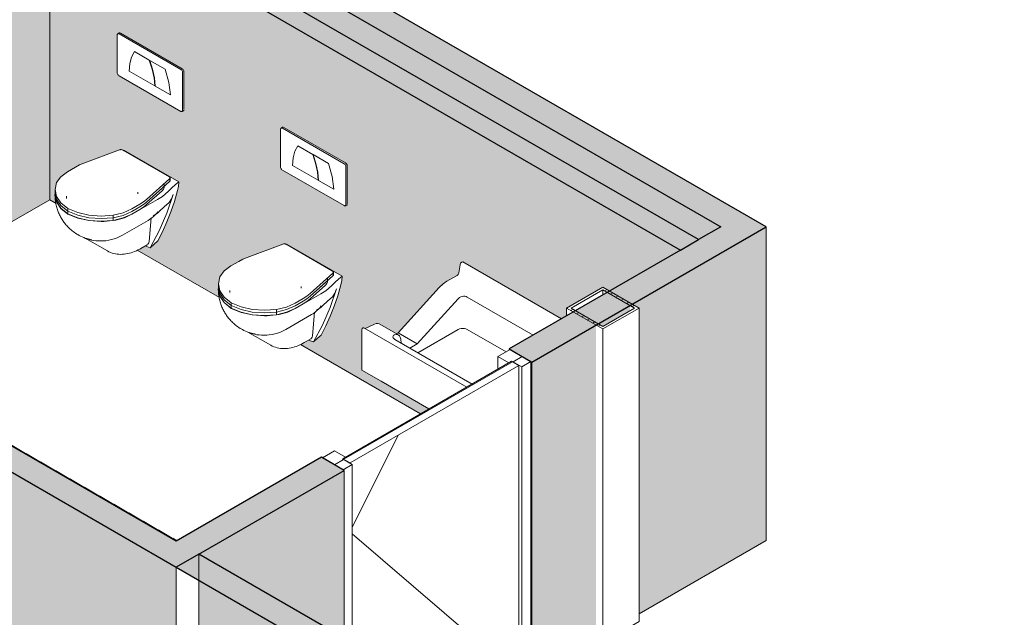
# Model space of a CAD drawing. Header units: millimetres. Extents: x 2807 to 348062, y -35711 to 43067.
# Tile 87 of 191: x 54685 to 58522, y -6372 to -4043. Entities that reach past the tile are written whole.
import ezdxf

# ---------------------------------------------------------------- set-up
doc = ezdxf.new("R2010")
doc.units = ezdxf.units.MM
doc.linetypes.add('Hidden', pattern=[7.14375, 4.7625, -2.38125])
doc.linetypes.add('THO_hhidden', pattern=[2.5, 1.5, -1])
for name, color, linetype, lineweight in [('A-DOOR', 7, 'Continuous', 13), ('A-GENM', 7, 'Continuous', 13), ('A-WALL', 7, 'Continuous', 25), ('A-WALL-PATT', 7, 'Continuous', 25), ('I-WALL', 7, 'Continuous', 18), ('P-SANR-FIXT', 7, 'Continuous', 13), ('S-COLS', 7, 'Continuous', 13)]:
    doc.layers.add(name, color=color, linetype=linetype, lineweight=lineweight)
pattern_1 = [(30, (3507.01, -1231.22), (-90.51002, 52.25596), [])]

# ---------------------------------------------------------------- blocks, each defined once
blk = doc.blocks.new('NLRS_74_PF_UN_wandtoilet combinatie compleet hoog _950x2400_ 0l8atrse_gen_bcb - wandtoilet combinatie compleet hoog _950x2400_-1942810-00 isometrie begane grond _plotview_')
at = {"layer": 'P-SANR-FIXT'}
for p, q in [((55702, -4470), (55702, -4616.9)), ((55709.2, -4462.4), (55704.1, -4465.4)), ((55949.5, -4604.7), (55709.1, -4465.9)), ((55714.2, -4462.9), (55954.7, -4601.7)), ((55826.9, -4568.4), (55768.7, -4534.8)), ((55888.1, -4603.7), (55828.3, -4569.2)), ((55709.1, -4629.2), (55949.5, -4768)), ((55747.8, -4610.9), (55847.8, -4668.7)), ((55956.6, -4763.9), (55956.6, -4616.9)), ((55961.7, -4614), (55961.7, -4760.9)), ((55849.6, -4669.7), (55909, -4704)), ((55954.5, -4768.5), (55959.7, -4765.5)), ((55710.7, -4918), (55571.8, -4969.7)), ((55904.7, -5023.6), (55723.2, -4918.7)), ((55727.5, -4918.8), (55724.9, -4919.8)), ((55941.4, -5042.3), (55727.5, -4918.8)), ((55538.9, -4985.1), (55507.7, -5003)), ((55816.5, -5111), (55906.1, -5030.8)), ((55906.1, -5041), (55816.5, -5121.2)), ((55884.9, -5061.7), (55884.9, -5051.5)), ((55907.7, -5037.9), (55907.7, -5027.7)), ((55459.4, -5089.3), (55459.3, -5093.3)), ((55459.3, -5092.6), (55459.3, -5094.8)), ((55459.5, -5072.4), (55459.5, -5082.6)), ((55459.5, -5082.6), (55459.5, -5092.8)), ((55816.5, -5121.2), (55876.9, -5067.1)), ((55876.9, -5077.3), (55816.5, -5131.4)), ((55758.8, -5169.2), (55858.7, -5111.5)), ((55758.8, -5148), (55789.9, -5130)), ((55758.8, -5158.2), (55789.9, -5140.2)), ((55789.9, -5140.2), (55758.8, -5158.2)), ((55858.7, -5111.5), (55865.7, -5107.5)), ((55509.2, -5147.1), (55509.2, -5157.3)), ((55509.2, -5157.3), (55509.2, -5167.5)), ((55685.4, -5172.5), (55685.4, -5182.7)), ((55789.9, -5150.4), (55758.8, -5168.4)), ((55848.3, -5171), (55841.4, -5175)), ((55685.4, -5182.7), (55685.4, -5192.9)), ((55722, -5250.4), (55821.9, -5192.8)), ((55825.7, -5275.5), (55834.5, -5183)), ((55574.7, -5260.5), (55663.8, -5311.9)), ((55793.8, -5302), (55818.2, -5287.9)), ((55829.9, -5299.4), (55810.3, -5292.1))]:
    blk.add_line(p, q, dxfattribs=at)
for points in [[(55709.1, -4465.9, 0), (55707.2, -4465.1, 0), (55705.5, -4464.9, 0), (55704.1, -4465.4, 0), (55702.9, -4466.4, 0), (55702.2, -4468, 0), (55702, -4470, 0)], [(55707.2, -4467, 0), (55707.4, -4465, 0), (55708.1, -4463.5, 0), (55709.2, -4462.4, 0), (55710.7, -4462, 0), (55712.4, -4462.1, 0), (55714.2, -4462.9, 0)], [(55768.7, -4534.8, 0), (55757.4, -4556.1, 0), (55750.3, -4581.7, 0), (55747.8, -4610.9, 0)], [(55847.8, -4668.7, 0), (55845.3, -4636.6, 0), (55838.2, -4602.8, 0), (55826.9, -4568.4, 0)], [(55828.3, -4569.2, 0), (55839.8, -4603.7, 0), (55847, -4637.5, 0), (55849.6, -4669.7, 0)], [(55954.7, -4601.7, 0), (55956.5, -4603, 0), (55958.2, -4604.8, 0), (55959.7, -4607, 0), (55960.8, -4609.3, 0), (55961.5, -4611.7, 0), (55961.7, -4614, 0)], [(55702, -4616.9, 0), (55702.2, -4619.2, 0), (55702.9, -4621.6, 0), (55704.1, -4623.9, 0), (55705.5, -4626.1, 0), (55707.2, -4627.9, 0), (55709.1, -4629.2, 0)], [(55909, -4704, 0), (55902.3, -4654.9, 0), (55888.1, -4603.7, 0)], [(55956.6, -4616.9, 0), (55956.3, -4614.7, 0), (55955.6, -4612.3, 0), (55954.5, -4610, 0), (55953, -4607.8, 0), (55951.3, -4606, 0), (55949.5, -4604.7, 0)], [(55949.5, -4768, 0), (55951.3, -4768.8, 0), (55953, -4768.9, 0), (55954.5, -4768.5, 0), (55955.6, -4767.5, 0), (55956.3, -4765.9, 0), (55956.6, -4763.9, 0)], [(55961.5, -4762.9, 0), (55960.8, -4764.5, 0), (55959.7, -4765.5, 0), (55958.2, -4766, 0), (55956.5, -4765.8, 0), (55954.7, -4765, 0)], [(55723.2, -4918.7, 0), (55721.4, -4917.9, 0), (55719.3, -4917.4, 0), (55717.1, -4917.1, 0), (55714.9, -4917.1, 0), (55712.7, -4917.4, 0), (55710.7, -4918, 0)], [(55571.8, -4969.7, 0), (55554.6, -4976.9, 0), (55538.9, -4985.1, 0)], [(55507.7, -5003, 0), (55481.7, -5022.6, 0), (55465.2, -5045.4, 0)], [(55906.1, -5030.8, 0), (55907.1, -5029.6, 0), (55907.6, -5028.4, 0), (55907.6, -5027.1, 0), (55907.1, -5025.8, 0), (55906.2, -5024.6, 0), (55904.7, -5023.6, 0)], [(55465.2, -5045.4, 0), (55459.5, -5072.4, 0), (55465.2, -5099.4, 0), (55482.1, -5124.8, 0), (55509.2, -5147.1, 0)], [(55884.9, -5061.7, 0), (55884.5, -5065.1, 0), (55881.9, -5071.5, 0), (55876.9, -5077.3, 0)], [(55888, -5091, 0), (55901, -5078.7, 0), (55914.3, -5066.5, 0), (55927.7, -5054.4, 0), (55941.4, -5042.3, 0)], [(55906.2, -5034.8, 0), (55907.1, -5036, 0), (55907.6, -5037.3, 0), (55907.6, -5038.6, 0), (55907.1, -5039.8, 0), (55906.1, -5041, 0)], [(55937.2, -5076.6, 0), (55940.4, -5060.2, 0), (55941.4, -5042.3, 0)], [(55459.3, -5093.3, 0), (55465.3, -5120.4, 0), (55482.2, -5145.9, 0), (55509.2, -5168.4, 0)], [(55459.3, -5094.8, 0), (55459.5, -5101, 0), (55459.9, -5107, 0), (55460.4, -5112.7, 0), (55461.1, -5118.2, 0), (55461.9, -5123.5, 0), (55462.9, -5128.6, 0), (55463.9, -5133.5, 0), (55465, -5138.2, 0), (55466.3, -5142.8, 0), (55467.6, -5147.2, 0), (55469, -5151.5, 0), (55470.5, -5155.7, 0), (55472, -5159.7, 0), (55473.6, -5163.7, 0), (55475.3, -5167.5, 0), (55477.1, -5171.3, 0), (55478.9, -5175, 0), (55480.8, -5178.7, 0), (55482.8, -5182.3, 0), (55484.9, -5185.8, 0), (55487, -5189.3, 0), (55489.3, -5192.8, 0), (55491.6, -5196.2, 0), (55494.1, -5199.6, 0), (55496.6, -5203, 0), (55499.3, -5206.4, 0), (55502.1, -5209.7, 0), (55505, -5213.1, 0), (55508.1, -5216.4, 0), (55511.3, -5219.8, 0), (55514.7, -5223.1, 0), (55518.4, -5226.5, 0), (55522.2, -5229.8, 0), (55526.2, -5233.2, 0), (55530.5, -5236.5, 0), (55535, -5239.9, 0), (55539.8, -5243.2, 0), (55545, -5246.5, 0), (55548, -5248.3, 0)], [(55459.5, -5082.6, 0), (55459.5, -5082.6, 0), (55465.2, -5109.6, 0), (55482.1, -5135, 0), (55509.2, -5157.3, 0)], [(55509.2, -5157.3, 0), (55482.1, -5135, 0), (55465.2, -5109.6, 0), (55459.5, -5082.6, 0), (55459.5, -5082.6, 0)], [(55509.2, -5167.5, 0), (55482.1, -5145.3, 0), (55465.2, -5119.8, 0), (55459.5, -5092.8, 0), (55459.5, -5092.8, 0)], [(55504.6, -5106.9, 0), (55504.4, -5102.8, 0), (55504.4, -5099, 0)], [(55782.5, -5089.9, 0), (55782.6, -5085.4, 0), (55782.7, -5082.6, 0)], [(55829.9, -5299.4, 0), (55864.9, -5234, 0), (55894.9, -5164.8, 0), (55919.8, -5092, 0)], [(55937.2, -5076.6, 0), (55924.9, -5119, 0), (55911, -5159.8, 0), (55895.6, -5199.1, 0), (55878.6, -5236.9, 0), (55860.1, -5273, 0)], [(55865.7, -5107.5, 0), (55877.7, -5099.6, 0), (55888, -5091, 0)], [(55904, -5122.9, 0), (55913.2, -5108.5, 0), (55919.8, -5092, 0)], [(55789.9, -5130, 0), (55804.1, -5120.9, 0), (55816.5, -5111, 0)], [(55789.9, -5140.2, 0), (55804.1, -5131.1, 0), (55816.5, -5121.2, 0)], [(55816.5, -5121.2, 0), (55804.1, -5131.1, 0), (55789.9, -5140.2, 0)], [(55816.5, -5131.4, 0), (55804.1, -5141.3, 0), (55789.9, -5150.4, 0)], [(55904, -5122.9, 0), (55885.3, -5140, 0), (55867, -5157.2, 0)], [(55509.2, -5147.1, 0), (55547.8, -5162.7, 0), (55591.8, -5172.5, 0), (55638.6, -5175.8, 0), (55685.4, -5172.5, 0)], [(55509.2, -5157.3, 0), (55547.8, -5173, 0), (55591.8, -5182.7, 0), (55638.6, -5186, 0), (55685.4, -5182.7, 0)], [(55685.4, -5182.7, 0), (55638.6, -5186, 0), (55591.8, -5182.7, 0), (55547.8, -5173, 0), (55509.2, -5157.3, 0)], [(55685.4, -5192.9, 0), (55638.6, -5196.2, 0), (55591.8, -5192.9, 0), (55547.8, -5183.2, 0), (55509.2, -5167.5, 0)], [(55509.2, -5168.4, 0), (55548.1, -5183.9, 0), (55592.2, -5193.7, 0), (55639.2, -5197.1, 0)], [(55660.2, -5196.5, 0), (55696.3, -5191.8, 0), (55729.8, -5182.5, 0), (55758.8, -5169.2, 0)], [(55685.4, -5172.5, 0), (55724.8, -5163, 0), (55758.8, -5148, 0)], [(55685.4, -5182.7, 0), (55724.8, -5173.2, 0), (55758.8, -5158.2, 0)], [(55758.8, -5158.2, 0), (55724.8, -5173.2, 0), (55685.4, -5182.7, 0)], [(55758.8, -5168.4, 0), (55724.8, -5183.4, 0), (55685.4, -5192.9, 0)], [(55821.9, -5192.8, 0), (55829.5, -5188, 0), (55836.7, -5182.8, 0), (55843.5, -5177.1, 0), (55849.8, -5171.1, 0), (55855.6, -5164.8, 0), (55860.3, -5159, 0)], [(55867, -5157.2, 0), (55858.4, -5164.4, 0), (55848.3, -5171, 0)], [(55639.2, -5197.1, 0), (55649.7, -5197, 0), (55660.2, -5196.5, 0)], [(55578.5, -5262.8, 0), (55571.5, -5260.1, 0), (55565, -5257.2, 0), (55558.8, -5254.3, 0), (55553, -5251.2, 0), (55548, -5248.3, 0)], [(55722, -5250.4, 0), (55711.7, -5255.9, 0), (55701, -5260.7, 0), (55690.2, -5264.7, 0), (55679.4, -5267.8, 0), (55668.6, -5270.2, 0), (55658, -5271.9, 0), (55647.7, -5272.8, 0), (55637.6, -5273.1, 0), (55628, -5272.9, 0), (55618.7, -5272.1, 0), (55609.9, -5270.9, 0), (55601.5, -5269.4, 0), (55593.5, -5267.5, 0), (55586, -5265.3, 0), (55578.9, -5262.9, 0), (55578.5, -5262.8, 0)], [(55580.7, -5262.9, 0), (55583.9, -5264, 0), (55593.9, -5266.6, 0), (55603.4, -5268.1, 0)], [(55819.4, -5287.2, 0), (55822.5, -5284.1, 0), (55824.6, -5280.2, 0), (55825.7, -5275.5, 0)], [(55860.1, -5273, 0), (55844.9, -5286.2, 0), (55829.9, -5299.4, 0)], [(55663.8, -5311.9, 0), (55669.7, -5315.1, 0), (55675.8, -5317.8, 0), (55682.1, -5320.1, 0), (55688.5, -5322, 0), (55695.1, -5323.4, 0), (55701.8, -5324.5, 0), (55708.5, -5325.1, 0), (55715.2, -5325.3, 0), (55722, -5325.1, 0), (55728.9, -5324.6, 0), (55735.7, -5323.6, 0), (55742.5, -5322.4, 0), (55749.3, -5320.7, 0), (55756.1, -5318.8, 0), (55762.9, -5316.5, 0), (55769.6, -5313.9, 0), (55776.3, -5311, 0), (55783, -5307.8, 0), (55789.6, -5304.4, 0), (55793.8, -5302, 0)]]:
    blk.add_polyline3d(points, dxfattribs=at)
blk = doc.blocks.new('NLRS_01_GM_WPB_dummy placeholder_gen_tho - verschoonmeubel 3000x600x900-2012411-00 isometrie begane grond _plotview_')
at = {"layer": 'A-GENM', "linetype": 'THO_hhidden', "true_color": 0xdcf8f8, "transparency": 33554636}
blk.add_hatch(color=7, dxfattribs=at).paths.add_polyline_path([(55295.5, -6075.3), (55297.9, -6073.9), (53262.6, -4898.8), (53260.2, -4900.2), (54958.6, -5880.8)])
at = {"layer": 'A-GENM', "linetype": 'THO_hhidden'}
for p, q in [((53262.6, -4898.8), (53260.2, -4900.2)), ((55298.2, -6074.1), (53262.6, -4898.8))]:
    blk.add_line(p, q, dxfattribs=at)
at = {"layer": 'A-GENM', "color": 9, "linetype": 'THO_hhidden', "true_color": 0xb0c6c6}
blk.add_line((53262.6, -4901.6), (53262.6, -4898.8), dxfattribs=at)
blk = doc.blocks.new('NLRS_32_DO_WPB_binnen deurkozijn hout_gen_tho - enkele deur_ rechtsdraaiend-V165-00 isometrie begane grond _plotview_')
at = {"layer": 'A-DOOR'}
h = blk.add_hatch(dxfattribs=at)
h.set_pattern_fill('FP_2', color=256, style=0, pattern_type=2)
h.set_pattern_definition(pattern_1)
h.paths.add_polyline_path([(56641.5, -5395.8), (56676.8, -5375.3), (56596.2, -5328.8), (56548.8, -5356.2), (56591.3, -5380.6), (56603.3, -5373.7)])
at = {"layer": 'A-GENM'}
h = blk.add_hatch(dxfattribs=at)
h.set_pattern_fill('FP_2', color=256, style=0, pattern_type=2)
h.set_pattern_definition(pattern_1)
h.paths.add_polyline_path([(55945.7, -5797.5), (55981, -5777.1), (55942.8, -5755), (55954.9, -5748.1), (55912.4, -5723.6), (55865.1, -5750.9)])
at = {"layer": 'A-DOOR'}
for p, q in [((56596.2, -5328.8), (56548.8, -5356.2)), ((56676.8, -5375.3), (56596.2, -5328.8)), ((56548.8, -5356.2), (56591.3, -5380.6)), ((56548.8, -5356.2), (56548.8, -5405.1)), ((56591.3, -5380.6), (56603.3, -5373.7)), ((56603.3, -5373.7), (56641.5, -5395.8)), ((56641.5, -5395.8), (56676.8, -5375.3)), ((56641.5, -6617.8), (56641.5, -5395.8)), ((56676.8, -5375.3), (56676.8, -6597.3)), ((55912.4, -5723.6), (55865.1, -5750.9)), ((55865.1, -5750.9), (55945.7, -5797.5)), ((55954.9, -5748.1), (55912.4, -5723.6)), ((55942.8, -5755), (55954.9, -5748.1)), ((55981, -5777.1), (55942.8, -5755)), ((55945.7, -5797.5), (55981, -5777.1)), ((55981, -5777.1), (55981, -6471.1)), ((56676.8, -6597.3), (56641.5, -6617.8)), ((56641.5, -6617.8), (56624.5, -6608))]:
    blk.add_line(p, q, dxfattribs=at)
at = {"layer": 'A-DOOR', "color": 252, "true_color": 0x879191}
blk.add_line((55981, -6471.1), (55981, -6573.1), dxfattribs=at)
at = {"layer": 'A-DOOR', "color": 253, "true_color": 0xa1a1a1}
for p, q in [((55981, -6573.1), (55981, -6999.1)), ((55981, -6999.1), (55949.6, -7017.2))]:
    blk.add_line(p, q, dxfattribs=at)
blk = doc.blocks.new('NLRS_32_DO_UN_deur_gen_tho - dichte deur_ rechtsdraaiend-V166-00 isometrie begane grond _plotview_')
at = {"layer": 'A-GENM'}
h = blk.add_hatch(dxfattribs=at)
h.set_pattern_fill('FP_2', color=256, style=0, pattern_type=2)
h.set_pattern_definition(pattern_1)
h.paths.add_polyline_path([(55972.5, -5770.5), (56630.2, -5390.9), (56601.9, -5374.5), (55944.3, -5754.2)])
at = {"layer": 'A-GENM', "lineweight": 18}
for p, q in [((56601.9, -5374.5), (55944.3, -5754.2)), ((55972.5, -5770.5), (56630.2, -5390.9)), ((56630.2, -5390.9), (56601.9, -5374.5)), ((55944.3, -5754.2), (55972.5, -5770.5))]:
    blk.add_line(p, q, dxfattribs=at)
at = {"layer": 'A-GENM'}
for p, q in [((56630.2, -6604.7), (56630.2, -5390.9)), ((56159.5, -5662.6), (55981, -6022.2)), ((55981, -6046.6), (56630.2, -6604.7)), ((56421.3, -6725.3), (56630.2, -6604.7))]:
    blk.add_line(p, q, dxfattribs=at)
at = {"layer": 'A-GENM', "color": 252, "true_color": 0x879191}
blk.add_line((56332.9, -6776.3), (56421.3, -6725.3), dxfattribs=at)
at = {"layer": 'A-GENM', "color": 253, "true_color": 0xa1a1a1}
blk.add_line((55981, -6979.5), (56332.9, -6776.3), dxfattribs=at)
blk = doc.blocks.new('NLRS_74_PF_UN_av_geb_bcb - 300 Varicor active 187_6 cm wit-V184-00 isometrie begane grond _plotview_')
at = {"layer": 'P-SANR-FIXT'}
for p, q in [((56411, -4986.5), (56404.1, -4990.5)), ((56796.4, -5208.7), (56411.5, -4986.5)), ((56403.4, -4991.5), (56396.4, -5029.7)), ((56389.5, -5040), (56350, -5062.7)), ((56320.4, -5087.2), (56160, -5263.2)), ((56234.3, -5306.1), (56394, -5130.8)), ((56429.4, -5124.4), (56685.9, -5272.5)), ((56019, -5251.5), (56019, -5409.6)), ((56427.2, -5475.4), (56026.2, -5243.8)), ((56067.2, -5229.9), (56031.4, -5247.1)), ((56160.9, -5272), (56086.6, -5229.1)), ((56394, -5250.6), (56237, -5341.3)), ((56580.6, -5337.8), (56429.4, -5250.6)), ((56448.2, -5463.2), (56146.6, -5289.1)), ((56160, -5263.2), (56152.6, -5267.4)), ((56160, -5263.2), (56234.3, -5306.1)), ((56169.8, -5288), (56171.7, -5303.7)), ((56205.2, -5322.9), (56234.3, -5306.1)), ((56019, -5409.6), (56093.3, -5452.5)), ((56093.3, -5452.5), (56280, -5560.3))]:
    blk.add_line(p, q, dxfattribs=at)
for points in [[(56404.1, -4990.5, 0), (56403.9, -4990.6, 0), (56403.8, -4990.8, 0), (56403.7, -4990.9, 0), (56403.6, -4991.1, 0), (56403.5, -4991.3, 0), (56403.4, -4991.5, 0)], [(56350, -5062.7, 0), (56334.9, -5073.3, 0), (56320.4, -5087.2, 0)], [(56396.4, -5029.7, 0), (56395.8, -5031.7, 0), (56395, -5033.7, 0), (56393.9, -5035.7, 0), (56392.5, -5037.4, 0), (56391, -5038.9, 0), (56389.5, -5040, 0)], [(56394, -5130.8, 0), (56394.4, -5130.4, 0), (56394.8, -5130.1, 0)], [(56394.8, -5130.1, 0), (56398.9, -5126.5, 0), (56403.7, -5123.8, 0), (56409, -5122, 0), (56414.6, -5121.2, 0), (56420, -5121.4, 0), (56425, -5122.5, 0), (56429.4, -5124.4, 0)], [(56026.2, -5243.8, 0), (56025.4, -5243.6, 0), (56024.3, -5243.7, 0), (56023.2, -5244.1, 0), (56022.1, -5244.9, 0), (56021.1, -5246, 0), (56020.2, -5247.3, 0), (56019.6, -5248.7, 0), (56019.1, -5250.1, 0), (56019, -5251.5, 0)], [(56086.2, -5228.9, 0), (56080.6, -5227.2, 0), (56074.2, -5227.5, 0), (56067.2, -5229.9, 0)], [(56429.4, -5250.6, 0), (56424.2, -5248.3, 0), (56418.2, -5246.8, 0), (56411.7, -5246.3, 0), (56405.3, -5246.8, 0), (56399.2, -5248.3, 0), (56394, -5250.6, 0)], [(56139.2, -5279.4, 0), (56140, -5276.3, 0), (56142.3, -5273.2, 0)], [(56146.6, -5289.1, 0), (56142.7, -5286.2, 0), (56140.2, -5283, 0), (56139.2, -5279.6, 0)], [(56142.3, -5273.2, 0), (56144.2, -5271.8, 0), (56146.6, -5270.9, 0)], [(56146.6, -5270.9, 0), (56153.5, -5270, 0), (56159.6, -5271.4, 0), (56164.6, -5275, 0), (56168, -5280.7, 0), (56169.8, -5288, 0)]]:
    blk.add_polyline3d(points, dxfattribs=at)
blk = doc.blocks.new('NLRS_28_SCO_UN_koker_gen_bcb - K200_200_12_5-V341-00 isometrie begane grond _plotview_')
at = {"layer": 'S-COLS'}
h = blk.add_hatch(dxfattribs=at)
h.set_pattern_fill('FP_5', color=256, style=0, pattern_type=2)
h.set_pattern_definition([(30, (3507.014, -1231.216), (-42.426292, 24.494494), []), (30, (3507.014, -1206.967), (-42.426292, 24.494494), [])])
h.paths.add_polyline_path([(56957.2, -5248.6), (57098.6, -5166.9), (56957.2, -5085.3), (56815.8, -5166.9)])
h.paths.add_polyline_path([(56957.2, -5238.4), (56833.5, -5166.9), (56957.2, -5095.5), (57080.9, -5166.9)])
at = {"layer": 'S-COLS', "lineweight": 18}
for p, q in [((56957.2, -5085.3), (56815.8, -5166.9)), ((56833.5, -5166.9), (56957.2, -5095.5)), ((57098.6, -5166.9), (56957.2, -5085.3)), ((56957.2, -5095.5), (57080.9, -5166.9)), ((56815.8, -5166.9), (56957.2, -5248.6)), ((56957.2, -5238.4), (56833.5, -5166.9)), ((56957.2, -5248.6), (57098.6, -5166.9)), ((57080.9, -5166.9), (56957.2, -5238.4))]:
    blk.add_line(p, q, dxfattribs=at)
at = {"layer": 'S-COLS'}
for p, q in [((56957.2, -5095.5), (56957.2, -5115.9)), ((56815.8, -5197.5), (56815.8, -5166.9)), ((57098.6, -6388.9), (57098.6, -5166.9)), ((56957.2, -6470.6), (56957.2, -5248.6)), ((57098.6, -6388.9), (56957.2, -6470.6)), ((56957.2, -6470.6), (56930.7, -6455.3))]:
    blk.add_line(p, q, dxfattribs=at)

msp = doc.modelspace()

# ---------------------------------------------------------------- hatches: boundary and pattern name
at = {"layer": 'A-WALL-PATT', "true_color": 0xf0f0f0}
h = msp.add_hatch(color=7, dxfattribs=at)
h.paths.add_polyline_path([(54135.1, -5129.9), (54385.1, -4985.6), (54385.1, -3763.6), (54135.1, -3907.9), (54135.1, -5126.8)])
h.paths.add_polyline_path([(53404, -4983.2), (53404, -4330), (52838.3, -4656.6), (53315.6, -4932.2)])
h.paths.add_polyline_path([(54553, -4888.6), (54802.3, -4744.7), (54802.3, -3522.7), (54526.5, -3681.9), (54553, -3697.2), (54553, -4782.9)])
h.paths.add_polyline_path([(56106.3, -3991.8), (57461, -3209.7), (57461, -1987.7), (55048, -3380.8), (55859.2, -3849.2)])
h.paths.add_polyline_path([(54411.6, -3768.7), (54517.7, -3707.4), (54517.7, -3687), (54393.9, -3758.5)])
h.paths.add_polyline_path([(54959.6, -3531.9), (54958.6, -3432.5), (54873, -3481.9), (54958.6, -3531.3)])
h.paths.add_polyline_path([(57628.9, -3112.7), (58521.7, -2597.3), (58521.7, -1375.3), (57602.4, -1906), (57628.9, -1921.4), (57628.9, -2375.9)])
h.paths.add_polyline_path([(57487.5, -1992.8), (57593.6, -1931.6), (57593.6, -1911.1), (57469.8, -1982.6)])
at = {"layer": 'A-WALL-PATT', "lineweight": 18, "true_color": 0xafafaf}
for points in [[(57505.2, -4901.6), (57593.6, -4850.5), (55048, -3380.8), (54959.6, -3431.9), (57416.8, -4850.5)], [(57259.5, -4941.4), (57330.2, -4900.5), (54873, -3481.9), (54802.3, -3522.7), (56741.7, -4642.4)], [(55295.5, -6177.3), (55383.9, -6126.3), (52749.9, -4605.6), (52661.5, -4656.6), (55118.7, -6075.3)]]:
    msp.add_hatch(color=253, dxfattribs=at).paths.add_polyline_path(points)
at = {"layer": 'A-WALL-PATT', "true_color": 0xf0f0f0}
for points in [[(57330.2, -4900.5), (57416.8, -4850.5), (54959.6, -3431.9), (54959.6, -3531.9), (57259.5, -4859.7)], [(55295.5, -7399.4), (55295.5, -6177.3), (52661.5, -4656.6), (52661.5, -5878.6), (54958.6, -7204.8)], [(57505.2, -6123.6), (57593.6, -6072.5), (57593.6, -4850.5), (57505.2, -4901.6), (57505.2, -5814.5)]]:
    msp.add_hatch(color=7, dxfattribs=at).paths.add_polyline_path(points)
h = msp.add_hatch(color=7, dxfattribs=at)
h.paths.add_polyline_path([(56247.5, -5579.1), (56280, -5560.3), (56019, -5409.6), (56021.1, -5246), (56026.2, -5243.8), (56033.6, -5246), (56074.2, -5227.5), (56086.2, -5228.9), (56153.5, -5266.9), (56160, -5263.2), (56334.9, -5073.3), (56350, -5062.7), (56393.9, -5035.7), (56396.4, -5029.7), (56404.1, -4990.5), (56411, -4986.5), (56796.1, -5208.9), (56815.8, -5197.5), (56815.8, -5166.9), (56957.2, -5085.3), (56983.7, -5100.6), (57259.5, -4941.4), (54802.3, -3522.7), (54802.3, -4744.7), (54827, -4759), (54823.1, -4715.2), (54824, -4700.6), (54832, -4673.6), (54845.3, -4655.2), (54884.8, -4627.9), (54918.2, -4609.5), (54991.5, -4581.4), (55074.3, -4550.6), (55094.8, -4553.5), (55305, -4674.9), (55300.8, -4709.2), (55274.7, -4792.4), (55242.2, -4869.5), (55220.9, -4908.1), (55191.5, -4931.3), (55172.7, -4925.4), (55144.7, -4942.4), (55463.4, -5126.4), (55459.5, -5082.6), (55460.4, -5068), (55468.4, -5041), (55481.7, -5022.6), (55521.2, -4995.3), (55554.6, -4976.9), (55627.9, -4948.8), (55710.7, -4918), (55731.1, -4920.9), (55941.4, -5042.3), (55937.2, -5076.6), (55911, -5159.8), (55878.6, -5236.9), (55857.3, -5275.5), (55827.9, -5298.7), (55809.1, -5292.8), (55781.1, -5309.8), (56228.2, -5567.9)])
h.paths.add_polyline_path([(55949.5, -4768), (55709.1, -4629.2), (55702, -4616.9), (55702, -4470), (55714.2, -4462.9), (55954.7, -4601.7), (55949.5, -4604.7), (55956.6, -4616.9), (55961.7, -4614), (55961.7, -4760.9), (55954.7, -4765)])
h.paths.add_polyline_path([(55313.1, -4400.6), (55072.7, -4261.8), (55065.6, -4249.5), (55065.6, -4102.6), (55077.8, -4095.5), (55318.3, -4234.3), (55313.1, -4237.3), (55320.2, -4249.5), (55325.3, -4246.5), (55325.3, -4393.5), (55318.3, -4397.6)])
at = {"layer": 'A-WALL-PATT', "lineweight": 18, "true_color": 0xafafaf}
h = msp.add_hatch(color=253, dxfattribs=at)
h.paths.add_polyline_path([(55383.9, -6126.3), (55949.6, -5799.7), (55861.2, -5748.7), (55295.5, -6075.3)])
h.paths.add_polyline_path([(56680.7, -5377.6), (57503.4, -4900.5), (57416.8, -4850.5), (56592.3, -5326.6)])
at = {"layer": 'A-WALL-PATT', "true_color": 0xf0f0f0}
h = msp.add_hatch(color=7, dxfattribs=at)
h.paths.add_polyline_path([(55383.9, -7348.3), (55949.6, -7021.7), (55949.6, -5799.7), (55383.9, -6126.3), (55383.9, -7021.7)])
h.paths.add_polyline_path([(56680.7, -6599.6), (56930.7, -6455.3), (56930.7, -5233.3), (56680.7, -5377.6), (56680.7, -6502.2)])
h.paths.add_polyline_path([(57098.6, -6358.3), (57505.2, -6123.6), (57505.2, -4901.6), (57072.1, -5151.6), (57098.6, -5166.9), (57098.6, -5814.5)])
h.paths.add_polyline_path([(56957.2, -5238.4), (57063.3, -5177.1), (57063.3, -5156.7), (56939.5, -5228.2)])
at = {"layer": 'A-WALL-PATT', "lineweight": 18, "true_color": 0xd7e6e6, "transparency": 33554593}
msp.add_hatch(color=254, dxfattribs=at).paths.add_polyline_path([(57752.7, -7596), (57841.1, -7545), (55383.9, -6126.3), (55295.5, -6177.3), (56741.7, -7012.3)])

# ---------------------------------------------------------------- linework, layer by layer
at = {"layer": 'A-WALL'}
for p, q in [((57259.5, -4941.4), (57330.2, -4900.5)), ((55383.9, -6126.3), (55295.5, -6177.3))]:
    msp.add_line(p, q, dxfattribs=at)
at = {"layer": 'I-WALL', "lineweight": 25}
for p, q in [((42567.6, 1171.1), (57752.7, -7596)), ((57593.6, -4850.5), (55048, -3380.8)), ((54959.6, -3431.9), (57416.8, -4850.5)), ((57330.2, -4900.5), (54873, -3481.9)), ((54802.3, -3522.7), (57259.5, -4941.4)), ((55295.5, -6075.3), (52838.3, -4656.6)), ((56680.7, -5377.6), (57593.6, -4850.5)), ((57416.8, -4850.5), (57330.2, -4900.5)), ((57259.5, -4941.4), (56592.3, -5326.6)), ((56592.3, -5326.6), (56680.7, -5377.6)), ((55861.2, -5748.7), (55295.5, -6075.3)), ((55949.6, -5799.7), (55861.2, -5748.7)), ((55383.9, -6126.3), (55949.6, -5799.7)), ((58309.5, -7815.4), (55383.9, -6126.3))]:
    msp.add_line(p, q, dxfattribs=at)
at = {"layer": 'I-WALL'}
for p, q in [((54802.3, -3522.7), (54802.3, -4744.7)), ((54553, -4888.6), (54802.3, -4744.7)), ((54802.3, -4744.7), (54827, -4759)), ((57593.6, -4850.5), (57593.6, -6072.5)), ((55142.9, -4941.4), (55463.4, -5126.4)), ((55779.3, -5308.8), (56247.5, -5579.1)), ((56592.3, -5331), (56592.3, -5326.6)), ((56680.7, -5377.6), (56680.7, -6599.6)), ((55949.6, -7021.7), (55949.6, -5799.7)), ((57098.6, -6358.3), (57593.6, -6072.5)), ((55295.5, -6177.3), (55295.5, -7399.4))]:
    msp.add_line(p, q, dxfattribs=at)
at = {"layer": 'I-WALL', "color": 253, "true_color": 0xa1a1a1}
msp.add_line((55383.9, -7348.3), (55383.9, -6126.3), dxfattribs=at)

# ---------------------------------------------------------------- block references
at = {"layer": 'A-DOOR'}
msp.add_blockref('NLRS_32_DO_WPB_binnen deurkozijn hout_gen_tho - enkele deur_ rechtsdraaiend-V165-00 isometrie begane grond _plotview_', (0, 0), dxfattribs=at)
at = {"layer": 'A-GENM', "color": 9, "linetype": 'THO_hhidden', "true_color": 0xb0c6c6}
msp.add_blockref('NLRS_01_GM_WPB_dummy placeholder_gen_tho - verschoonmeubel 3000x600x900-2012411-00 isometrie begane grond _plotview_', (0, 0), dxfattribs=at)
at = {"layer": 'A-GENM'}
msp.add_blockref('NLRS_32_DO_UN_deur_gen_tho - dichte deur_ rechtsdraaiend-V166-00 isometrie begane grond _plotview_', (0, 0), dxfattribs=at)
at = {"layer": 'P-SANR-FIXT'}
for name, p in [('NLRS_74_PF_UN_wandtoilet combinatie compleet hoog _950x2400_ 0l8atrse_gen_bcb - wandtoilet combinatie compleet hoog _950x2400_-1942810-00 isometrie begane grond _plotview_', (-636.4, 367.4)), ('NLRS_74_PF_UN_wandtoilet combinatie compleet hoog _950x2400_ 0l8atrse_gen_bcb - wandtoilet combinatie compleet hoog _950x2400_-1942810-00 isometrie begane grond _plotview_', (0, 0)), ('NLRS_74_PF_UN_av_geb_bcb - 300 Varicor active 187_6 cm wit-V184-00 isometrie begane grond _plotview_', (0, 0))]:
    msp.add_blockref(name, p, dxfattribs=at)
at = {"layer": 'S-COLS', "linetype": 'Hidden'}
msp.add_blockref('NLRS_28_SCO_UN_koker_gen_bcb - K200_200_12_5-V341-00 isometrie begane grond _plotview_', (0, 0), dxfattribs=at)

doc.saveas('drawing.dxf')
